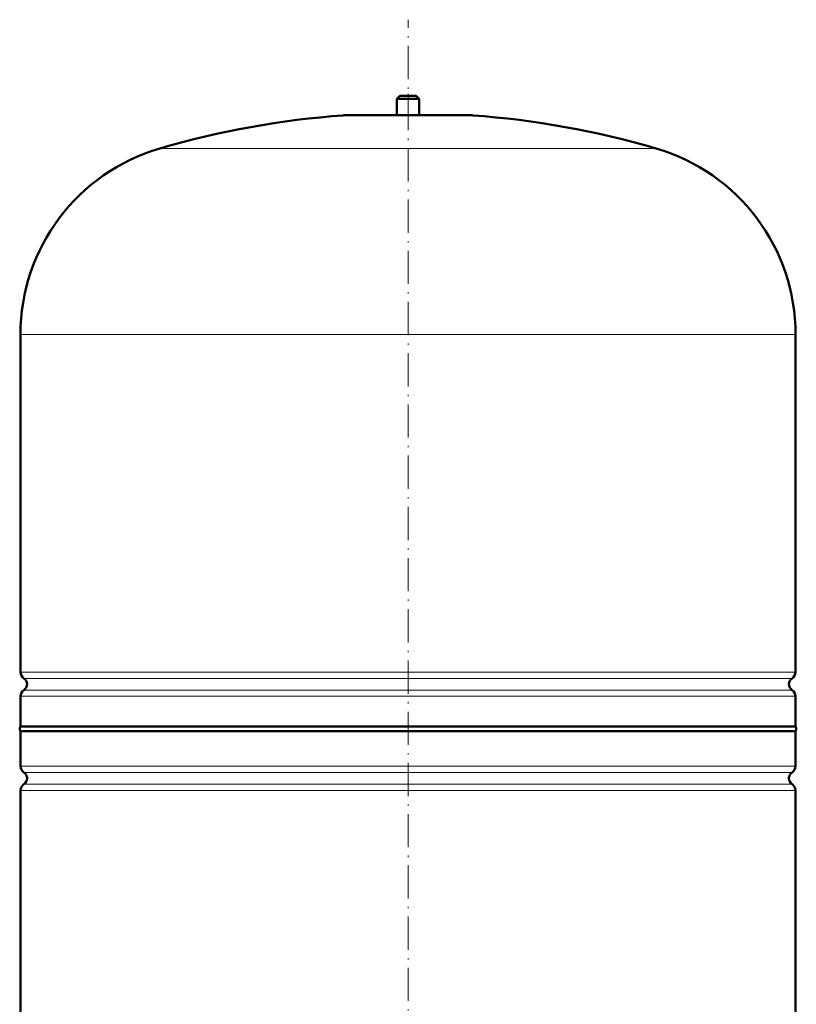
# Model space of a CAD drawing. Extents: x -1351 to 1763, y -1300 to 612.
# Tile 16 of 84: x -845 to -565, y 116 to 472. Entities that reach past the tile are written whole.
import ezdxf

# ---------------------------------------------------------------- set-up
doc = ezdxf.new("R2010")
doc.units = 0
doc.linetypes.add('DASHDOT', pattern=[18.5, 12, -3, 0.5, -3])

msp = doc.modelspace()

# ---------------------------------------------------------------- linework, layer by layer
at = {"color": 7, "linetype": 'DASHDOT', "lineweight": 18}
msp.add_line((-705.13, -86.2), (-705.13, 471.77), dxfattribs=at)
at = {"color": 7, "linetype": 'DASHDOT', "lineweight": 18, "ltscale": 0.210416}
msp.add_line((-705.13, 444.93), (-705.13, 436.51), dxfattribs=at)
at = {"color": 7, "lineweight": 50}
for p, q in [((-708.13, 444.23), (-709.13, 443.23)), ((-709.13, 443.23), (-705.13, 443.23)), ((-709.13, 443.23), (-709.13, 437.23)), ((-708.13, 444.23), (-705.13, 444.23)), ((-705.13, 444.23), (-702.13, 444.23)), ((-705.13, 443.23), (-701.13, 443.23)), ((-702.13, 444.23), (-701.13, 443.23)), ((-701.13, 443.23), (-701.13, 437.23)), ((-728.13, 437.23), (-682.13, 437.23)), ((-845.13, 236.11), (-845.13, 358.07)), ((-565.13, 236.11), (-565.13, 358.07)), ((-845.13, 216.42), (-845.13, 227.35)), ((-565.13, 216.42), (-565.13, 227.35)), ((-845.13, 216.42), (-705.13, 216.42)), ((-565.13, 214.73), (-845.13, 214.73)), ((-845.13, 202.11), (-845.13, 214.73)), ((-705.13, 216.42), (-565.13, 216.42)), ((-565.13, 214.73), (-565.13, 202.11)), ((-845.13, 72.23), (-845.13, 193.35)), ((-565.13, 193.35), (-565.13, 72.23))]:
    msp.add_line(p, q, dxfattribs=at)
at = {"color": 7, "lineweight": 18}
for p, q in [((-705.13, 437.21), (-728.5, 437.21)), ((-681.77, 437.21), (-705.13, 437.21)), ((-705.13, 425.27), (-794.73, 425.27)), ((-615.53, 425.27), (-705.13, 425.27)), ((-705.13, 358.07), (-845.13, 358.07)), ((-565.13, 358.07), (-705.13, 358.07)), ((-845.13, 236.11), (-705.13, 236.11)), ((-705.13, 236.11), (-565.13, 236.11)), ((-705.13, 233.83), (-843.89, 233.83)), ((-566.38, 233.83), (-705.13, 233.83)), ((-843.89, 229.62), (-705.13, 229.62)), ((-705.13, 229.62), (-566.38, 229.62)), ((-705.13, 227.35), (-845.13, 227.35)), ((-565.13, 227.35), (-705.13, 227.35)), ((-845.13, 202.11), (-565.13, 202.11)), ((-843.89, 199.83), (-566.38, 199.83)), ((-843.89, 195.62), (-566.38, 195.62)), ((-565.13, 193.35), (-845.13, 193.35))]:
    msp.add_line(p, q, dxfattribs=at)
at = {"color": 7, "lineweight": 50}
for centre, radius, start, end in [((-705.13, 118.07), 320, 94.1872, 106.2602), ((-728.13, 432.23), 5, 89.998, 94.1872), ((-682.13, 432.23), 5, 85.8128, 90.002), ((-705.13, 118.07), 320, 73.7398, 85.8128), ((-775.13, 358.07), 70, 106.2602, 180), ((-635.13, 358.07), 70, 0, 73.7398), ((-842.43, 236.11), 2.7, 180, 237.421), ((-567.83, 236.11), 2.7, 302.579, 360), ((-845.23, 231.73), 2.5, 302.579, 57.421), ((-565.03, 231.73), 2.5, 122.579, 237.421), ((-842.43, 227.35), 2.7, 122.579, 180), ((-567.83, 227.35), 2.7, 0, 57.421), ((-843.93, 215.58), 1.47, 144.7356, 215.2644), ((-566.33, 215.58), 1.47, 324.7356, 35.2644), ((-842.43, 202.11), 2.7, 180, 237.421), ((-845.23, 197.73), 2.5, 302.579, 57.421), ((-565.03, 197.73), 2.5, 122.579, 237.421), ((-567.83, 202.11), 2.7, 302.579, 360), ((-842.43, 193.35), 2.7, 122.579, 180), ((-567.83, 193.35), 2.7, 0, 57.421)]:
    msp.add_arc(centre, radius, start, end, dxfattribs=at)

doc.saveas('drawing.dxf')
